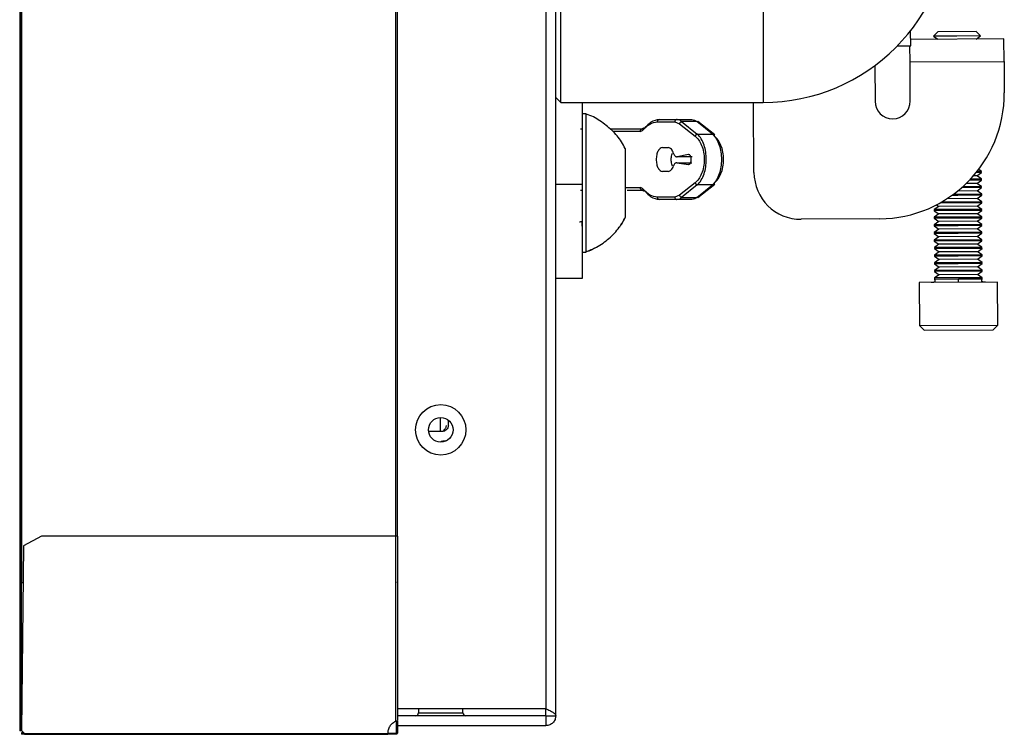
# Model space of a CAD drawing. Header units: millimetres. Extents: x 256 to 1374, y 313 to 1176.
# Tile 8 of 212: x 330 to 363, y 586 to 610. Entities that reach past the tile are written whole.
import ezdxf

# ---------------------------------------------------------------- set-up
doc = ezdxf.new("R2010")
doc.units = ezdxf.units.MM

msp = doc.modelspace()

# ---------------------------------------------------------------- linework, layer by layer
at = {"color": 7, "linetype": 'Continuous', "lineweight": 30}
for p, q in [((330.2543, 813.2253), (330.2543, 586.252)), ((330.3043, 813.2253), (330.3043, 586.252)), ((348.0209, 812.4996), (348.0209, 586.9977)), ((348.3543, 586.762), (348.3543, 812.7353)), ((330.3209, 808.222), (330.3209, 591.2553)), ((342.9543, 592.8284), (342.9543, 806.6683)), ((343.0009, 806.6683), (343.0009, 592.8284)), ((348.5209, 607.4686), (348.5209, 610.802)), ((355.3543, 610.802), (355.3543, 607.4686)), ((360.3384, 609.3804), (360.3355, 609.8906)), ((361.2518, 609.8564), (361.1019, 609.7048)), ((361.8995, 609.7094), (361.1019, 609.7048)), ((361.1019, 609.7048), (361.2499, 609.6024)), ((362.5455, 609.8638), (361.2518, 609.8564)), ((362.6971, 609.7139), (361.8995, 609.7094)), ((362.6971, 609.7139), (362.5455, 609.8638)), ((362.5503, 609.6099), (362.6971, 609.7139)), ((359.8862, 609.3778), (360.3384, 609.3804)), ((360.317, 608.8376), (360.3139, 609.3803)), ((363.4876, 609.6152), (360.3372, 609.5972)), ((363.4919, 608.8558), (363.4876, 609.6152)), ((359.127, 608.715), (359.134, 607.5079)), ((360.317, 608.8376), (363.4919, 608.8558)), ((360.3246, 607.5147), (360.317, 608.8376)), ((363.4919, 608.8558), (363.498, 607.7975)), ((348.3543, 607.6353), (348.5209, 607.4686)), ((348.5209, 607.4686), (355.3543, 607.4686)), ((349.2399, 607.4686), (349.2399, 604.6986)), ((355.0466, 605.1032), (355.0331, 607.4686)), ((349.3666, 607.082), (349.2399, 607.082)), ((349.3666, 607.082), (349.3666, 602.4154)), ((349.4431, 607.0464), (349.3701, 607.0776)), ((351.7841, 606.8094), (352.3711, 606.8094)), ((351.8548, 606.8927), (352.4418, 606.8927)), ((352.3711, 606.8094), (352.5335, 606.7483)), ((352.4618, 606.8877), (352.416, 606.887)), ((352.4842, 606.8822), (352.4418, 606.8927)), ((352.4418, 606.8927), (352.9528, 606.8927)), ((352.5335, 606.7483), (353.0624, 606.3271)), ((352.6042, 606.8229), (353.133, 606.4017)), ((353.1152, 606.8229), (352.6042, 606.8229)), ((353.644, 606.4017), (353.1152, 606.8229)), ((353.7206, 606.3726), (353.152, 606.8255)), ((350.1864, 606.576), (351.2752, 606.576)), ((351.3061, 606.5975), (351.3014, 606.5822)), ((353.133, 606.4017), (353.644, 606.4017)), ((351.9571, 605.9427), (352.1514, 605.9427)), ((352.8313, 605.7085), (352.4519, 605.6357)), ((352.4436, 605.4338), (352.8334, 605.3765)), ((352.4436, 605.4338), (352.9524, 605.4338)), ((352.9607, 605.6357), (352.4519, 605.6357)), ((352.1514, 605.1427), (351.9571, 605.1427)), ((362.7302, 605.1048), (362.5504, 605.1038)), ((362.5734, 604.9937), (362.7302, 605.1048)), ((362.73, 605.1406), (362.5793, 605.1398)), ((362.73, 605.1406), (362.6324, 605.2081)), ((362.7302, 605.1048), (362.73, 605.1406)), ((353.0624, 604.7583), (352.5335, 604.3371)), ((353.152, 604.2599), (353.7206, 604.7128)), ((362.5749, 604.7374), (362.213, 604.7353)), ((362.7317, 604.8485), (362.3231, 604.8462)), ((362.7315, 604.8843), (362.3571, 604.8822)), ((362.5734, 604.9937), (362.4572, 604.993)), ((362.7315, 604.8843), (362.5734, 604.9937)), ((362.5749, 604.7374), (362.7317, 604.8485)), ((362.733, 604.628), (362.5749, 604.7374)), ((362.7317, 604.8485), (362.7315, 604.8843)), ((349.2399, 604.6986), (348.3543, 604.6986)), ((349.2399, 604.6986), (349.2399, 601.5236)), ((350.7617, 604.5094), (351.2752, 604.5094)), ((353.133, 604.6837), (352.6042, 604.2625)), ((353.1152, 604.2625), (353.644, 604.6837)), ((353.644, 604.6837), (353.133, 604.6837)), ((362.5763, 604.481), (361.9214, 604.4773)), ((362.7332, 604.5922), (362.0535, 604.5883)), ((362.733, 604.628), (362.0942, 604.6243)), ((362.5763, 604.481), (362.7332, 604.5922)), ((362.7344, 604.3717), (362.5763, 604.481)), ((362.7332, 604.5922), (362.733, 604.628)), ((352.3711, 604.276), (351.7841, 604.276)), ((352.4418, 604.1927), (351.8548, 604.1927)), ((352.5335, 604.3371), (352.3711, 604.276)), ((352.9528, 604.1927), (352.4418, 604.1927)), ((352.6042, 604.2625), (353.1152, 604.2625)), ((361.9318, 604.0749), (361.3185, 604.0714)), ((362.7359, 604.1153), (361.3823, 604.1076)), ((362.5778, 604.2247), (361.5643, 604.2189)), ((361.9303, 604.3313), (361.7277, 604.3301)), ((362.7344, 604.3717), (361.7773, 604.3662)), ((362.7346, 604.3359), (361.9303, 604.3313)), ((362.7361, 604.0796), (361.9318, 604.0749)), ((362.5778, 604.2247), (362.7346, 604.3359)), ((362.7359, 604.1153), (362.5778, 604.2247)), ((362.5793, 603.9684), (362.7361, 604.0796)), ((362.7346, 604.3359), (362.7344, 604.3717)), ((362.7361, 604.0796), (362.7359, 604.1153)), ((361.2856, 603.961), (361.1287, 603.8498)), ((362.7374, 603.859), (361.1287, 603.8498)), ((361.1287, 603.8498), (361.1289, 603.814)), ((361.9333, 603.8186), (361.1289, 603.814)), ((361.1289, 603.814), (361.2871, 603.7046)), ((361.21, 604.0133), (361.2856, 603.961)), ((362.5793, 603.9684), (361.2856, 603.961)), ((362.5807, 603.7121), (361.2871, 603.7046)), ((362.7376, 603.8232), (361.9333, 603.8186)), ((362.7374, 603.859), (362.5793, 603.9684)), ((362.5807, 603.7121), (362.7376, 603.8232)), ((362.7388, 603.6027), (362.5807, 603.7121)), ((362.7376, 603.8232), (362.7374, 603.859)), ((359.289, 603.54), (356.6432, 603.5248)), ((361.2871, 603.7046), (361.1302, 603.5935)), ((362.7388, 603.6027), (361.1302, 603.5935)), ((361.1302, 603.5935), (361.1304, 603.5577)), ((361.9347, 603.5623), (361.1304, 603.5577)), ((361.1304, 603.5577), (361.2885, 603.4483)), ((361.2885, 603.4483), (361.1317, 603.3372)), ((362.5822, 603.4557), (361.2885, 603.4483)), ((362.7391, 603.5669), (361.9347, 603.5623)), ((362.5822, 603.4557), (362.7391, 603.5669)), ((362.7403, 603.3464), (362.5822, 603.4557)), ((362.7391, 603.5669), (362.7388, 603.6027)), ((362.7403, 603.3464), (361.1317, 603.3372)), ((361.1317, 603.3372), (361.1319, 603.3014)), ((361.9362, 603.306), (361.1319, 603.3014)), ((361.1319, 603.3014), (361.29, 603.192)), ((361.29, 603.192), (361.1331, 603.0808)), ((362.7418, 603.09), (361.1331, 603.0808)), ((361.1331, 603.0808), (361.1333, 603.045)), ((361.9377, 603.0496), (361.1333, 603.045)), ((361.1333, 603.045), (361.2915, 602.9357)), ((362.5837, 603.1994), (361.29, 603.192)), ((362.7405, 603.3106), (361.9362, 603.306)), ((362.742, 603.0543), (361.9377, 603.0496)), ((362.5837, 603.1994), (362.7405, 603.3106)), ((362.7418, 603.09), (362.5837, 603.1994)), ((362.5851, 602.9431), (362.742, 603.0543)), ((362.7405, 603.3106), (362.7403, 603.3464)), ((362.742, 603.0543), (362.7418, 603.09)), ((361.2915, 602.9357), (361.1346, 602.8245)), ((362.7433, 602.8337), (361.1346, 602.8245)), ((361.1346, 602.8245), (361.1348, 602.7887)), ((361.9391, 602.7933), (361.1348, 602.7887)), ((361.1348, 602.7887), (361.2929, 602.6794)), ((362.5851, 602.9431), (361.2915, 602.9357)), ((362.7435, 602.7979), (361.9391, 602.7933)), ((362.7433, 602.8337), (362.5851, 602.9431)), ((362.5866, 602.6868), (362.7435, 602.7979)), ((362.7435, 602.7979), (362.7433, 602.8337)), ((349.2399, 602.4153), (349.3666, 602.4153)), ((361.2929, 602.6794), (361.1361, 602.5682)), ((362.7447, 602.5774), (361.1361, 602.5682)), ((361.1361, 602.5682), (361.1363, 602.5324)), ((361.9406, 602.537), (361.1363, 602.5324)), ((361.1363, 602.5324), (361.2944, 602.423)), ((361.2944, 602.423), (361.1375, 602.3119)), ((362.5866, 602.6868), (361.2929, 602.6794)), ((362.5881, 602.4304), (361.2944, 602.423)), ((362.7449, 602.5416), (361.9406, 602.537)), ((362.7447, 602.5774), (362.5866, 602.6868)), ((362.5881, 602.4304), (362.7449, 602.5416)), ((362.7462, 602.3211), (362.5881, 602.4304)), ((362.7449, 602.5416), (362.7447, 602.5774)), ((362.7462, 602.3211), (361.1375, 602.3119)), ((361.1375, 602.3119), (361.1378, 602.2761)), ((361.9421, 602.2807), (361.1378, 602.2761)), ((361.1378, 602.2761), (361.2959, 602.1667)), ((361.2959, 602.1667), (361.139, 602.0555)), ((362.7477, 602.0647), (361.139, 602.0555)), ((361.139, 602.0555), (361.1392, 602.0197)), ((362.5895, 602.1741), (361.2959, 602.1667)), ((362.7464, 602.2853), (361.9421, 602.2807)), ((362.5895, 602.1741), (362.7464, 602.2853)), ((362.7477, 602.0647), (362.5895, 602.1741)), ((362.7464, 602.2853), (362.7462, 602.3211)), ((362.7479, 602.029), (362.7477, 602.0647)), ((361.9435, 602.0244), (361.1392, 602.0197)), ((361.1392, 602.0197), (361.2973, 601.9104)), ((361.2973, 601.9104), (361.1405, 601.7992)), ((362.7491, 601.8084), (361.1405, 601.7992)), ((361.1405, 601.7992), (361.1407, 601.7634)), ((362.7493, 601.7726), (361.1407, 601.7634)), ((361.1407, 601.7634), (361.2988, 601.6541)), ((362.591, 601.9178), (361.2973, 601.9104)), ((362.7479, 602.029), (361.9435, 602.0244)), ((362.591, 601.9178), (362.7479, 602.029)), ((362.7491, 601.8084), (362.591, 601.9178)), ((362.5925, 601.6615), (362.7493, 601.7726)), ((362.7493, 601.7726), (362.7491, 601.8084)), ((349.2399, 601.5236), (348.3543, 601.5236)), ((363.27, 601.4012), (360.6243, 601.386)), ((360.6243, 601.386), (360.6326, 599.9383)), ((361.2988, 601.6541), (361.142, 601.5429)), ((362.7506, 601.5521), (361.142, 601.5429)), ((361.142, 601.5429), (361.1422, 601.5075)), ((362.5925, 601.6615), (361.2988, 601.6541)), ((362.7506, 601.5521), (362.5925, 601.6615)), ((362.7508, 601.5167), (362.7506, 601.5521)), ((363.2783, 599.9534), (363.27, 601.4012)), ((360.6326, 599.9383), (363.2783, 599.9534)), ((360.6326, 599.9383), (360.7943, 599.7783)), ((360.7943, 599.7783), (363.1184, 599.7916)), ((363.1184, 599.7916), (363.2783, 599.9534)), ((344.4609, 596.372), (344.4609, 596.8318)), ((344.7276, 596.5672), (344.7276, 596.7435)), ((344.0565, 596.372), (344.4609, 596.372)), ((344.6209, 596.0386), (344.6491, 596.0386)), ((330.9876, 592.8284), (330.3876, 592.4951)), ((342.9543, 592.8284), (330.9876, 592.8284)), ((342.9543, 586.5834), (342.9543, 592.8284)), ((343.0076, 592.8284), (343.0076, 586.6008)), ((330.3876, 592.4951), (330.3209, 586.2618)), ((330.3209, 591.2553), (330.3744, 591.2553)), ((348.0209, 586.9977), (343.0076, 586.9977)), ((348.0209, 586.762), (343.0076, 586.762)), ((343.7209, 586.9977), (343.7209, 586.862)), ((345.2209, 586.862), (345.2209, 586.9977)), ((348.0209, 586.762), (348.0209, 586.9977)), ((348.0209, 586.762), (348.3543, 586.762)), ((348.0209, 586.762), (348.0209, 586.4286)), ((342.9776, 586.405), (342.9776, 586.579)), ((342.9809, 586.3467), (342.9809, 586.5792)), ((343.0076, 586.5809), (343.0076, 586.3467)), ((343.0076, 586.4286), (348.0209, 586.4286)), ((330.3043, 586.252), (330.2543, 586.252)), ((330.3209, 586.2618), (330.4204, 586.1623)), ((330.3974, 586.1853), (330.3209, 586.1853)), ((330.3209, 586.1853), (330.3209, 586.162)), ((330.4209, 586.162), (330.3209, 586.162)), ((330.3209, 586.162), (330.3209, 586.1353)), ((330.4209, 586.1353), (330.3209, 586.1353)), ((330.4204, 586.1623), (342.6876, 586.1623)), ((330.4209, 586.1353), (342.6876, 586.1353)), ((342.6876, 586.162), (342.6876, 586.1353)), ((342.9543, 586.162), (342.9543, 586.1353)), ((342.9809, 586.1886), (342.9809, 586.3467)), ((342.9809, 586.3467), (343.0076, 586.3467)), ((343.0076, 586.1886), (342.9809, 586.1886)), ((343.0076, 586.3467), (343.0076, 586.1886))]:
    msp.add_line(p, q, dxfattribs=at)
at = {"color": 8, "linetype": 'Continuous', "lineweight": 30}
for p, q in [((351.2046, 606.4927), (350.2763, 606.4927)), ((350.7066, 604.5927), (351.2046, 604.5927)), ((361.1422, 601.5075), (361.9465, 601.5121)), ((361.9465, 601.5121), (362.7508, 601.5167)), ((344.6209, 596.0386), (344.6209, 596.0266)), ((343.7209, 586.862), (345.2209, 586.862))]:
    msp.add_line(p, q, dxfattribs=at)
at = {"color": 7, "linetype": 'Continuous', "lineweight": 30}
for radius in [0.85, 0.4167]:
    msp.add_circle((344.4709, 596.4153), radius, dxfattribs=at)
for centre, radius, start, end in [((355.3543, 613.802), 6.3333, 270, 0), ((359.2647, 607.7732), 4.2333, 270.32821, 0.32821), ((359.7293, 607.5113), 0.5953, 180.32821, 0.32821), ((351.2821, 606.4985), 0.0778, 95.0878, 184.3131), ((356.6341, 605.1123), 1.5875, 180.32821, 270.32821), ((351.2821, 604.5868), 0.0778, 175.6869, 264.9122), ((344.6209, 595.7053), 0.3333, 90, 118.32859), ((343.6209, 586.862), 0.1, 270, 0), ((345.3209, 586.862), 0.1, 180, 270)]:
    msp.add_arc(centre, radius, start, end, dxfattribs=at)
for points, knots in [([(350.6951, 605.9087), (350.6569, 605.9859), (350.5428, 606.2161), (350.2559, 606.542), (349.8528, 606.8541), (349.5469, 607.033), (349.3766, 607.0771), (349.3714, 607.0785)], [0, 0, 0, 0, 0.1426273, 0.4254518, 0.7082814, 0.9911271, 1, 1, 1, 1]), ([(351.3003, 606.5444), (351.374, 606.6203), (351.5249, 606.7756), (351.6964, 606.798), (351.7841, 606.8094)], [0, 0, 0, 0, 0.4889348, 1, 1, 1, 1]), ([(351.8548, 606.8927), (351.7553, 606.8768), (351.5831, 606.8494), (351.4338, 606.6816), (351.3708, 606.6108)], [0, 0, 0, 0, 0.57814385, 1, 1, 1, 1]), ([(352.9528, 606.8927), (352.9806, 606.8898), (353.0364, 606.8839), (353.0889, 606.8432), (353.1152, 606.8229)], [0, 0, 0, 0, 0.4996319, 1, 1, 1, 1]), ([(353.1152, 606.8229), (353.1207, 606.8239), (353.1317, 606.8259), (353.1472, 606.8238), (353.1592, 606.8195), (353.1649, 606.8147), (353.1668, 606.813)], [0, 0, 0, 0, 0.2844543, 0.5689087, 0.853363, 1, 1, 1, 1]), ([(349.1853, 606.576), (349.1882, 606.576), (349.2064, 606.576), (349.2368, 606.576), (349.2638, 606.576), (349.2709, 606.576)], [0, 0, 0, 0, 0.1208372, 0.7670419, 1, 1, 1, 1]), ([(351.2046, 606.4927), (351.2214, 606.4949), (351.2553, 606.4994), (351.2852, 606.5293), (351.3003, 606.5444)], [0, 0, 0, 0, 0.4987524, 1, 1, 1, 1]), ([(351.2752, 606.576), (351.292, 606.5774), (351.3254, 606.5801), (351.3557, 606.6007), (351.3708, 606.6108)], [0, 0, 0, 0, 0.5040631, 1, 1, 1, 1]), ([(351.3005, 606.5438), (351.2988, 606.5497), (351.2954, 606.5613), (351.2962, 606.5774), (351.3009, 606.5911), (351.3092, 606.6018), (351.3205, 606.6097), (351.3349, 606.6143), (351.3521, 606.6153), (351.3645, 606.6123), (351.3708, 606.6108)], [0, 0, 0, 0, 0.130799, 0.2601939, 0.3844256, 0.5005789, 0.6161785, 0.7399896, 0.8691709, 1, 1, 1, 1]), ([(353.133, 604.6837), (353.1799, 604.7339), (353.2675, 604.8276), (353.365, 605.0453), (353.4232, 605.2856), (353.4431, 605.5427), (353.4232, 605.7999), (353.3649, 606.0402), (353.2675, 606.2578), (353.1799, 606.3515), (353.133, 606.4017)], [0, 0, 0, 0, 0.1436445, 0.2682897, 0.3867647, 0.5000167, 0.6132652, 0.7317535, 0.8563762, 1, 1, 1, 1]), ([(353.644, 606.4017), (353.6909, 606.3515), (353.7785, 606.2578), (353.8759, 606.0401), (353.9342, 605.7998), (353.9541, 605.5427), (353.9342, 605.2855), (353.8759, 605.0452), (353.7785, 604.8276), (353.6909, 604.7339), (353.644, 604.6837)], [0, 0, 0, 0, 0.14364422, 0.26828299, 0.38676235, 0.50001421, 0.61326214, 0.73174562, 0.85636795, 1, 1, 1, 1]), ([(353.0624, 606.3271), (353.1032, 606.2883), (353.1848, 606.2109), (353.2829, 606.0266), (353.35, 605.7997), (353.3739, 605.5427), (353.35, 605.2857), (353.2829, 605.0588), (353.1848, 604.8745), (353.1032, 604.7971), (353.0624, 604.7583)], [0, 0, 0, 0, 0.1255565, 0.2507199, 0.375507, 0.4999998, 0.6244927, 0.7492802, 0.8744441, 1, 1, 1, 1]), ([(353.7147, 604.7583), (353.7555, 604.7971), (353.8371, 604.8745), (353.9353, 605.0588), (354.0023, 605.2857), (354.0262, 605.5427), (354.0023, 605.7996), (353.9353, 606.0266), (353.8371, 606.2109), (353.7555, 606.2883), (353.7147, 606.3271)], [0, 0, 0, 0, 0.1255544, 0.2507184, 0.3755059, 0.4999988, 0.6244916, 0.7492788, 0.8744419, 1, 1, 1, 1]), ([(350.7066, 603.582), (350.7066, 603.596), (350.7066, 603.6239), (350.7066, 603.8279), (350.7066, 604.1263), (350.7066, 604.4973), (350.7066, 604.8961), (350.7066, 605.2782), (350.7066, 605.601), (350.7066, 605.8263), (350.7066, 605.9096), (350.7066, 605.9138), (350.7066, 605.9148)], [0, 0, 0, 0, 0.1076658, 0.2153315, 0.3229973, 0.430663, 0.5383288, 0.6459946, 0.7536603, 0.8613261, 0.9689919, 1, 1, 1, 1]), ([(352.2539, 605.5427), (352.256, 605.5963), (352.2591, 605.6767), (352.2846, 605.7397), (352.293, 605.7607)], [0, 0, 0, 0, 0.6666667, 1, 1, 1, 1]), ([(352.2958, 605.3171), (352.2862, 605.3405), (352.2595, 605.4058), (352.2561, 605.4892), (352.2539, 605.5427)], [0, 0, 0, 0, 0.3585057, 1, 1, 1, 1]), ([(349.1853, 604.5094), (349.1882, 604.5094), (349.2064, 604.5094), (349.2368, 604.5094), (349.2638, 604.5094), (349.2709, 604.5094)], [0, 0, 0, 0, 0.1208387, 0.7670517, 1, 1, 1, 1]), ([(351.3001, 604.5405), (351.2875, 604.5537), (351.258, 604.5848), (351.2241, 604.5898), (351.2046, 604.5927)], [0, 0, 0, 0, 0.4244699, 1, 1, 1, 1]), ([(351.2577, 604.5118), (351.2651, 604.5125), (351.2801, 604.5139), (351.2976, 604.4963), (351.3064, 604.4875)], [0, 0, 0, 0, 0.4984129, 1, 1, 1, 1]), ([(351.3708, 604.4746), (351.3646, 604.4731), (351.3522, 604.4701), (351.3352, 604.4711), (351.3208, 604.4756), (351.3095, 604.4833), (351.3012, 604.4939), (351.2964, 604.5073), (351.2953, 604.5232), (351.2985, 604.5347), (351.3001, 604.5405)], [0, 0, 0, 0, 0.1308728, 0.2601394, 0.3841247, 0.4999997, 0.615875, 0.7398605, 0.8691272, 1, 1, 1, 1]), ([(351.7841, 604.276), (351.6983, 604.287), (351.5268, 604.309), (351.3756, 604.4634), (351.3001, 604.5405)], [0, 0, 0, 0, 0.5004127, 1, 1, 1, 1]), ([(351.3708, 604.4746), (351.4339, 604.4037), (351.5833, 604.2359), (351.7554, 604.2085), (351.8548, 604.1927)], [0, 0, 0, 0, 0.422616, 1, 1, 1, 1]), ([(352.4418, 604.1927), (352.4743, 604.1967), (352.53, 604.2036), (352.5824, 604.2452), (352.6042, 604.2625)], [0, 0, 0, 0, 0.584381, 1, 1, 1, 1]), ([(353.1152, 604.2625), (353.0934, 604.2452), (353.041, 604.2036), (352.9853, 604.1967), (352.9528, 604.1927)], [0, 0, 0, 0, 0.4156263, 1, 1, 1, 1]), ([(353.1668, 604.2724), (353.1649, 604.2707), (353.1592, 604.2659), (353.1472, 604.2616), (353.1317, 604.2595), (353.1207, 604.2615), (353.1152, 604.2625)], [0, 0, 0, 0, 0.146637, 0.4310913, 0.7155457, 1, 1, 1, 1]), ([(349.1561, 603.4329), (349.1698, 603.4384), (349.1868, 603.4453), (349.2111, 603.4517), (349.2194, 603.4451), (349.2215, 603.4426), (349.2229, 603.4406), (349.2243, 603.4383), (349.2256, 603.4357), (349.2267, 603.4329), (349.2295, 603.4251), (349.2377, 603.3855), (349.238, 603.3076), (349.239, 603.2993), (349.2397, 603.2932)], [0, 0, 0, 0, 0.23941697, 0.29695479, 0.30543068, 0.3089377, 0.31209974, 0.31510049, 0.31817061, 0.3215433, 0.32541257, 0.34808041, 0.51359987, 1, 1, 1, 1]), ([(349.3645, 602.4239), (349.4901, 602.4728), (349.7751, 602.5838), (350.16, 602.8701), (350.491, 603.2104), (350.636, 603.4738), (350.6984, 603.5873)], [0, 0, 0, 0, 0.2221367, 0.5042363, 0.7863601, 1, 1, 1, 1]), ([(350.504, 603.2641), (350.5067, 603.2672), (350.5929, 603.3645), (350.6513, 603.4822), (350.708, 603.5962)], [0, 0, 0, 0, 0.0312756, 1, 1, 1, 1]), ([(349.3758, 602.4251), (349.4482, 602.4494), (349.5531, 602.4847), (349.6474, 602.542), (349.6766, 602.5598)], [0, 0, 0, 0, 0.6897471, 1, 1, 1, 1]), ([(361.1422, 601.5075), (361.1495, 601.4821), (361.1577, 601.4534), (361.1494, 601.414), (361.142, 601.4067), (361.1383, 601.4041), (361.1338, 601.4016), (361.1287, 601.3995), (361.1169, 601.3957), (361.0939, 601.392), (361.0627, 601.3896), (361.0319, 601.3886), (361.0317, 601.3885), (361.0315, 601.3884)], [0, 0, 0, 0, 0.3874784, 0.4358842, 0.444038, 0.4510827, 0.4577658, 0.4651002, 0.4740126, 0.5155907, 0.6175737, 0.7850299, 1, 1, 1, 1]), ([(361.9472, 601.3936), (361.9471, 601.3957), (361.9471, 601.4), (361.9469, 601.4321), (361.9467, 601.472), (361.9466, 601.4991), (361.9465, 601.5121)], [0, 0, 0, 0, 0.2702613, 0.5624294, 0.7897364, 1, 1, 1, 1]), ([(362.8628, 601.3989), (362.8626, 601.399), (362.8624, 601.399), (362.8316, 601.3999), (362.8015, 601.4016), (362.7803, 601.4049), (362.7711, 601.4071), (362.7655, 601.4089), (362.7604, 601.4109), (362.7558, 601.4133), (362.7521, 601.4159), (362.7446, 601.4231), (362.7359, 601.4625), (362.7438, 601.4912), (362.7508, 601.5167)], [0, 0, 0, 0, 0.2149334, 0.3823609, 0.4843264, 0.514925, 0.5260685, 0.5349794, 0.5423125, 0.5489945, 0.5560379, 0.5641904, 0.6125879, 1, 1, 1, 1]), ([(342.9543, 586.5834), (342.9612, 586.585), (342.975, 586.5882), (342.9926, 586.5927), (343.0051, 586.5969), (343.0068, 586.5995), (343.0076, 586.6008)], [0, 0, 0, 0, 0.2473547, 0.496442, 0.7473085, 1, 1, 1, 1]), ([(342.9543, 586.5834), (342.9577, 586.585), (342.9646, 586.5882), (342.9734, 586.5927), (342.9797, 586.5969), (342.9805, 586.5995), (342.9809, 586.6008)], [0, 0, 0, 0, 0.2501572, 0.5001111, 0.7500094, 1, 1, 1, 1]), ([(342.6876, 586.162), (342.6876, 586.162), (342.6876, 586.162), (342.6876, 586.162), (342.6876, 586.162), (342.6876, 586.1621), (342.6876, 586.1622), (342.6876, 586.1622), (342.6876, 586.1623)], [0, 0, 0, 0, 0.2731773, 0.3898787, 0.5, 0.6101213, 0.7268227, 1, 1, 1, 1]), ([(343.0076, 586.1886), (343.0068, 586.1815), (343.0051, 586.1674), (342.9926, 586.1497), (342.975, 586.1376), (342.9612, 586.1361), (342.9543, 586.1353)], [0, 0, 0, 0, 0.2526915, 0.503558, 0.7526453, 1, 1, 1, 1]), ([(342.9809, 586.1886), (342.9805, 586.1851), (342.9797, 586.178), (342.9734, 586.1692), (342.9646, 586.1631), (342.9577, 586.1623), (342.9543, 586.162)], [0, 0, 0, 0, 0.2499905, 0.4998888, 0.7498427, 1, 1, 1, 1])]:
    msp.add_open_spline(points, degree=3, knots=knots, dxfattribs=at)
for points in [[(351.7841, 606.8094), (351.7852, 606.8203), (351.7873, 606.8421), (351.8037, 606.8697), (351.827, 606.8889), (351.8455, 606.8914), (351.8548, 606.8927)], [(352.4418, 606.8927), (352.4325, 606.8914), (352.414, 606.8889), (352.3907, 606.8697), (352.3743, 606.8421), (352.3722, 606.8203), (352.3711, 606.8094)], [(352.5335, 606.7483), (352.5362, 606.7568), (352.5415, 606.7739), (352.5585, 606.7965), (352.58, 606.8144), (352.5961, 606.8201), (352.6042, 606.8229)], [(353.133, 606.4017), (353.1249, 606.3989), (353.1088, 606.3932), (353.0873, 606.3753), (353.0704, 606.3527), (353.065, 606.3356), (353.0624, 606.3271)], [(353.7147, 606.3271), (353.7156, 606.3329), (353.7175, 606.3444), (353.7156, 606.3609), (353.7104, 606.3757), (353.7017, 606.3879), (353.69, 606.3971), (353.6761, 606.4027), (353.6605, 606.4047), (353.6495, 606.4027), (353.644, 606.4017)], [(351.9571, 605.9427), (351.9293, 605.9367), (351.8737, 605.9247), (351.8037, 605.8322), (351.7547, 605.6999), (351.7483, 605.5951), (351.7451, 605.5427)], [(352.3333, 605.748), (352.3228, 605.7762), (352.3017, 605.8327), (352.257, 605.894), (352.2061, 605.935), (352.1696, 605.9401), (352.1514, 605.9427)], [(352.3333, 605.748), (352.3401, 605.73), (352.3537, 605.694), (352.3833, 605.6568), (352.4168, 605.6344), (352.4402, 605.6352), (352.4519, 605.6357)], [(352.8334, 605.3765), (352.8395, 605.3763), (352.8518, 605.3759), (352.8697, 605.3844), (352.8864, 605.3991), (352.9011, 605.4202), (352.9131, 605.4464), (352.9221, 605.4768), (352.9275, 605.5101), (352.9292, 605.5447), (352.9271, 605.5792), (352.9212, 605.6122), (352.9119, 605.6422), (352.8995, 605.6679), (352.8846, 605.6883), (352.8677, 605.7023), (352.8497, 605.7099), (352.8375, 605.709), (352.8313, 605.7085)], [(351.7451, 605.5427), (351.7483, 605.4903), (351.7547, 605.3855), (351.8037, 605.2532), (351.8737, 605.1607), (351.9293, 605.1487), (351.9571, 605.1427)], [(352.4436, 605.4338), (352.4324, 605.4338), (352.4101, 605.4338), (352.3783, 605.4123), (352.3501, 605.3774), (352.3366, 605.3438), (352.3299, 605.327)], [(352.1514, 605.1427), (352.1691, 605.1451), (352.2045, 605.1499), (352.254, 605.1886), (352.298, 605.2465), (352.3193, 605.3002), (352.3299, 605.327)], [(353.0624, 604.7583), (353.065, 604.7498), (353.0704, 604.7327), (353.0873, 604.7101), (353.1088, 604.6922), (353.1249, 604.6865), (353.133, 604.6837)], [(353.644, 604.6837), (353.6495, 604.6827), (353.6605, 604.6807), (353.6761, 604.6827), (353.69, 604.6883), (353.7017, 604.6975), (353.7104, 604.7097), (353.7156, 604.7245), (353.7175, 604.741), (353.7156, 604.7525), (353.7147, 604.7583)], [(351.8548, 604.1927), (351.8455, 604.194), (351.827, 604.1965), (351.8037, 604.2157), (351.7873, 604.2433), (351.7852, 604.2651), (351.7841, 604.276)], [(352.3711, 604.276), (352.3722, 604.2651), (352.3743, 604.2433), (352.3907, 604.2157), (352.414, 604.1965), (352.4325, 604.194), (352.4418, 604.1927)], [(352.6042, 604.2625), (352.5961, 604.2653), (352.58, 604.271), (352.5585, 604.2889), (352.5415, 604.3115), (352.5362, 604.3286), (352.5335, 604.3371)], [(344.7276, 596.5672), (344.7256, 596.5467), (344.7216, 596.5058), (344.6908, 596.45), (344.6467, 596.4046), (344.5943, 596.3728), (344.5419, 596.3558), (344.4978, 596.3524), (344.467, 596.3593), (344.4629, 596.3678), (344.4609, 596.372)], [(344.5688, 596.4016), (344.5772, 596.408), (344.5941, 596.4209), (344.6205, 596.4494), (344.6425, 596.4842), (344.6579, 596.5243), (344.6599, 596.5529), (344.6609, 596.5672)], [(343.0076, 592.8284), (343.0068, 592.8284), (343.0052, 592.8284), (342.9929, 592.8284), (342.9752, 592.8284), (342.9613, 592.8284), (342.9543, 592.8284)], [(342.9809, 591.2553), (342.9805, 591.2553), (342.9797, 591.2553), (342.9736, 591.2553), (342.9648, 591.2553), (342.9578, 591.2553), (342.9543, 591.2553)], [(348.0209, 586.9977), (348.0646, 586.978), (348.152, 586.9387), (348.2622, 586.8798), (348.3392, 586.8209), (348.3493, 586.7816), (348.3543, 586.762)], [(348.3543, 586.762), (348.3493, 586.7183), (348.3392, 586.6309), (348.2622, 586.5207), (348.152, 586.4437), (348.0646, 586.4336), (348.0209, 586.4286)], [(342.6876, 586.1623), (342.6912, 586.2061), (342.6985, 586.2938), (342.7554, 586.4144), (342.84, 586.5173), (342.9162, 586.5614), (342.9543, 586.5834)], [(330.4204, 586.1623), (330.4205, 586.1588), (330.4206, 586.1517), (330.4207, 586.1427), (330.4208, 586.1365), (330.4209, 586.1357), (330.4209, 586.1353)], [(330.4204, 586.1623), (330.4205, 586.1622), (330.4206, 586.1622), (330.4207, 586.162), (330.4208, 586.162), (330.4209, 586.162), (330.4209, 586.162)], [(342.6876, 586.1353), (342.6876, 586.1357), (342.6876, 586.1365), (342.6876, 586.1427), (342.6876, 586.1517), (342.6876, 586.1588), (342.6876, 586.1623)], [(342.9543, 586.162), (342.9162, 586.162), (342.8399, 586.162), (342.7552, 586.162), (342.6983, 586.162), (342.6912, 586.162), (342.6876, 586.162)], [(342.9543, 586.1353), (342.9162, 586.1353), (342.8399, 586.1353), (342.7552, 586.1353), (342.6983, 586.1353), (342.6912, 586.1353), (342.6876, 586.1353)], [(342.9776, 586.2086), (342.9773, 586.2056), (342.9766, 586.1994), (342.9712, 586.1917), (342.9635, 586.1863), (342.9573, 586.1856), (342.9543, 586.1853)]]:
    msp.add_open_spline(points, degree=3, dxfattribs=at)
at = {"color": 8, "linetype": 'Continuous', "lineweight": 30}
msp.add_open_spline([(352.6042, 606.8229), (352.5825, 606.8409), (352.5437, 606.873), (352.5024, 606.8794), (352.4842, 606.8822)], degree=3, knots=[0, 0, 0, 0, 0.55925628, 1, 1, 1, 1], dxfattribs=at)

doc.saveas('drawing.dxf')
